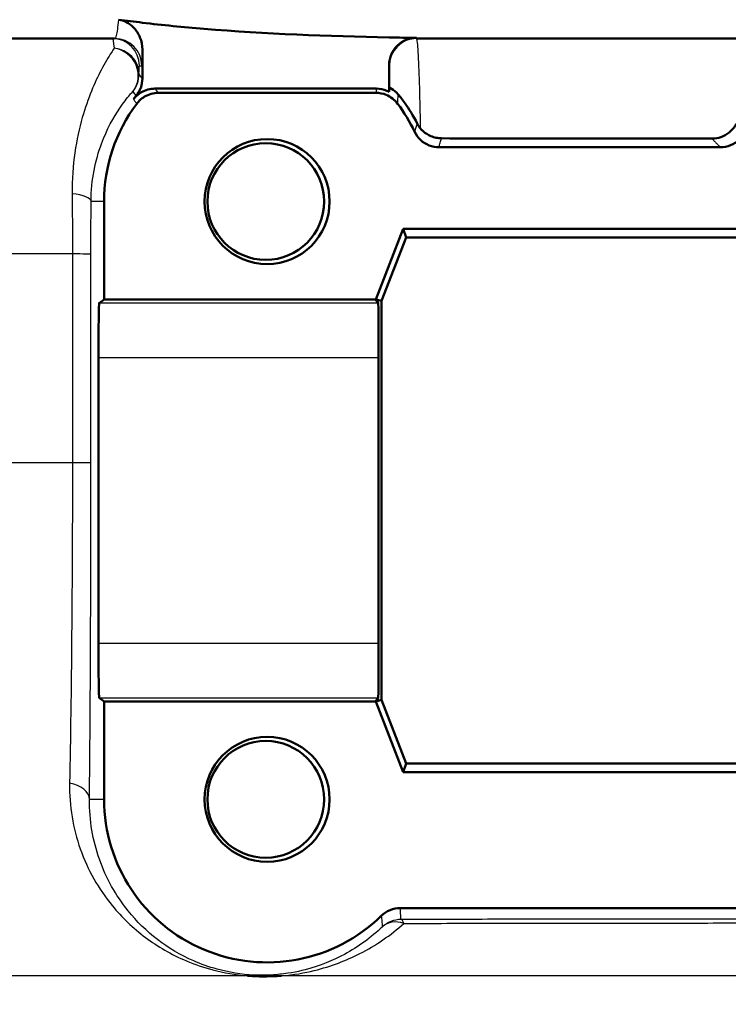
# Model space of a CAD drawing. Header units: millimetres. Extents: x 100 to 2000, y 93 to 2870.
# Tile 21 of 37: x 635 to 648, y 1518 to 1536. Entities that reach past the tile are written whole.
import ezdxf

# ---------------------------------------------------------------- set-up
doc = ezdxf.new("R2010")
doc.units = ezdxf.units.MM
doc.header["$LTSCALE"] = 10
doc.layers.add('Visible Edges(ISO)', color=7, linetype='Continuous', lineweight=50)
doc.layers.add('Visible Tangent Edges(ISO)', color=7, linetype='Continuous', lineweight=25)

msp = doc.modelspace()

# ---------------------------------------------------------------- linework, layer by layer
at = {"layer": 'Visible Edges(ISO)'}
for p, q in [((637.069, 1535.495), (595.325, 1535.495)), ((709.125, 1535.495), (642.619, 1535.495)), ((637.579, 1534.757), (637.579, 1535.29)), ((642.119, 1534.514), (642.119, 1535.005)), ((641.886, 1534.572), (637.811, 1534.572)), ((641.875, 1534.495), (637.875, 1534.495)), ((648.213, 1533.495), (643.037, 1533.495)), ((636.875, 1532.495), (636.875, 1530.695)), ((641.875, 1530.695), (642.375, 1531.995)), ((642.375, 1531.995), (648.875, 1531.995)), ((642.375, 1531.995), (642.43, 1531.834)), ((642.43, 1531.834), (641.981, 1530.665)), ((648.708, 1531.834), (642.43, 1531.834)), ((636.784, 1530.627), (636.875, 1530.695)), ((636.875, 1530.695), (641.875, 1530.695)), ((641.875, 1530.695), (641.981, 1530.665)), ((641.919, 1530.627), (641.875, 1530.695)), ((641.981, 1530.665), (641.981, 1523.325)), ((636.772, 1524.363), (636.772, 1529.628)), ((641.925, 1524.363), (641.925, 1529.628)), ((636.875, 1523.295), (636.784, 1523.363)), ((641.875, 1523.295), (641.919, 1523.363)), ((636.875, 1523.295), (636.875, 1521.495)), ((641.875, 1523.295), (636.875, 1523.295)), ((641.875, 1523.295), (641.981, 1523.325)), ((642.375, 1521.995), (641.875, 1523.295)), ((641.981, 1523.325), (642.43, 1522.157)), ((642.375, 1521.995), (642.43, 1522.157)), ((642.43, 1522.157), (648.708, 1522.157)), ((648.875, 1521.995), (642.375, 1521.995)), ((642.325, 1519.495), (648.926, 1519.495))]:
    msp.add_line(p, q, dxfattribs=at)
for centre, major_axis, ratio, start_param, end_param in [((639.849, 1532.495), (-1.946, -2.383), 0.999999, 4.712389, 4.738822), ((639.875, 1532.495), (-1.8, -2.4), 0.999999, 4.712389, 5.355894), ((639.875, 1532.495), (-1.286, 2.711), 0.999997, 4.712389, 4.912986), ((636.784, 1529.628), (0, -1), 0.011752, 3.150319, 4.712389), ((641.919, 1529.628), (0, 1), 0.005702, 4.712389, 6.274459), ((636.784, 1524.363), (0, -1), 0.011752, 4.712389, 6.274459), ((641.919, 1524.363), (0, 1), 0.005702, 3.150319, 4.712389), ((639.875, 1521.495), (0, -3), 0.999995, 4.712389, 7.058381)]:
    msp.add_ellipse(centre, major_axis=major_axis, ratio=ratio, start_param=start_param, end_param=end_param, dxfattribs=at)
for centre, major_axis in [((639.875, 1532.495), (0, 1.15)), ((639.849, 1532.495), (0, -1.074)), ((639.875, 1521.495), (0, 1.15)), ((639.849, 1521.495), (0, -1.074))]:
    msp.add_ellipse(centre, major_axis=major_axis, ratio=0.999995, dxfattribs=at)
for points in [[(637.138, 1535.841), (637.285, 1535.821), (637.431, 1535.803), (637.579, 1535.786)], [(642.119, 1535.515), (642.288, 1535.511), (642.457, 1535.509), (642.625, 1535.506)], [(637.543, 1534.572), (637.524, 1534.524), (637.498, 1534.48), (637.466, 1534.441)], [(642.119, 1534.514), (642.121, 1534.539), (642.123, 1534.564), (642.125, 1534.588)], [(642.636, 1533.93), (642.653, 1533.898), (642.674, 1533.866), (642.699, 1533.836)], [(643.082, 1533.658), (644.748, 1533.656), (646.424, 1533.654), (648.06, 1533.653)]]:
    msp.add_open_spline(points, degree=3, dxfattribs=at)
for points, knots in [([(637.579, 1535.29), (637.579, 1535.368), (637.564, 1535.445), (637.506, 1535.585), (637.465, 1535.649), (637.375, 1535.739), (637.333, 1535.771), (637.239, 1535.818), (637.19, 1535.834), (637.138, 1535.841)], [0, 0, 0, 0, 0.0231871, 0.0231871, 0.04554032, 0.04554032, 0.06149268, 0.06149268, 0.07706998, 0.07706998, 0.07706998, 0.07706998]), ([(637.579, 1535.786), (637.953, 1535.741), (638.331, 1535.705), (639.846, 1535.58), (640.997, 1535.536), (642.119, 1535.515)], [6.4511047, 6.4511047, 6.4511047, 6.4511047, 6.5576453, 6.5576453, 6.8757407, 6.8757407, 6.8757407, 6.8757407]), ([(642.625, 1535.506), (642.56, 1535.507), (642.496, 1535.495), (642.375, 1535.448), (642.32, 1535.412), (642.226, 1535.322), (642.188, 1535.268), (642.148, 1535.177), (642.137, 1535.143), (642.122, 1535.075), (642.119, 1535.04), (642.119, 1535.005)], [0, 0, 0, 0, 0.01946797, 0.01946797, 0.0389622, 0.0389622, 0.0585255, 0.0585255, 0.06903009, 0.06903009, 0.07953121, 0.07953121, 0.07953121, 0.07953121]), ([(637.543, 1534.572), (637.545, 1534.578), (637.547, 1534.583), (637.569, 1534.643), (637.579, 1534.7), (637.579, 1534.757)], [0.0152387, 0.0152387, 0.0152387, 0.0152387, 0.01716308, 0.01716308, 0.03432649, 0.03432649, 0.03432649, 0.03432649]), ([(637.415, 1534.377), (637.455, 1534.429), (637.505, 1534.472), (637.599, 1534.527), (637.639, 1534.543), (637.724, 1534.566), (637.767, 1534.572), (637.811, 1534.572)], [0, 0, 0, 0, 0.01953171, 0.01953171, 0.03262394, 0.03262394, 0.04571623, 0.04571623, 0.04571623, 0.04571623]), ([(641.886, 1534.572), (641.952, 1534.572), (642.016, 1534.559), (642.091, 1534.528), (642.105, 1534.522), (642.119, 1534.514)], [0, 0, 0, 0, 0.01953173, 0.01953173, 0.02420662, 0.02420662, 0.02420662, 0.02420662]), ([(642.125, 1534.588), (642.125, 1534.59), (642.139, 1534.585), (642.198, 1534.55), (642.245, 1534.516), (642.288, 1534.463)], [-0.08039205, -0.08039205, -0.08039205, -0.08039205, -0.04361171, -0.04361171, 0, 0, 0, 0]), ([(637.475, 1534.295), (637.514, 1534.347), (637.563, 1534.391), (637.657, 1534.448), (637.699, 1534.465), (637.785, 1534.489), (637.83, 1534.495), (637.875, 1534.495)], [0, 0, 0, 0, 0.01953171, 0.01953171, 0.03299813, 0.03299813, 0.04646462, 0.04646462, 0.04646462, 0.04646462]), ([(641.875, 1534.495), (641.94, 1534.495), (642.005, 1534.482), (642.106, 1534.441), (642.145, 1534.418), (642.216, 1534.363), (642.248, 1534.331), (642.275, 1534.295)], [0, 0, 0, 0, 0.01953174, 0.01953174, 0.03299813, 0.03299813, 0.04646462, 0.04646462, 0.04646462, 0.04646462]), ([(642.636, 1533.93), (642.562, 1534.074), (642.485, 1534.197), (642.367, 1534.363), (642.325, 1534.418), (642.288, 1534.463)], [0.01731323, 0.01731323, 0.01731323, 0.01731323, 0.07685476, 0.07685476, 0.11413301, 0.11413301, 0.11413301, 0.11413301]), ([(642.699, 1533.836), (642.714, 1533.819), (642.729, 1533.803), (642.787, 1533.751), (642.834, 1533.721), (642.917, 1533.685), (642.949, 1533.675), (643.015, 1533.662), (643.049, 1533.658), (643.082, 1533.658)], [0.01292024, 0.01292024, 0.01292024, 0.01292024, 0.02025383, 0.02025383, 0.0374457, 0.0374457, 0.04762922, 0.04762922, 0.05786327, 0.05786327, 0.05786327, 0.05786327]), ([(648.06, 1533.653), (648.116, 1533.653), (648.172, 1533.662), (648.281, 1533.699), (648.332, 1533.729), (648.431, 1533.808), (648.476, 1533.862), (648.508, 1533.924)], [0, 0, 0, 0, 0.01697544, 0.01697544, 0.03581325, 0.03581325, 0.05894822, 0.05894822, 0.05894822, 0.05894822]), ([(642.586, 1533.781), (642.613, 1533.722), (642.653, 1533.669), (642.746, 1533.584), (642.799, 1533.551), (642.914, 1533.507), (642.976, 1533.495), (643.037, 1533.495)], [0, 0, 0, 0, 0.01953199, 0.01953199, 0.03804506, 0.03804506, 0.05655825, 0.05655825, 0.05655825, 0.05655825]), ([(648.213, 1533.495), (648.278, 1533.495), (648.342, 1533.508), (648.46, 1533.556), (648.512, 1533.59), (648.601, 1533.675), (648.638, 1533.725), (648.664, 1533.781)], [0, 0, 0, 0, 0.01953197, 0.01953197, 0.03804508, 0.03804508, 0.05655825, 0.05655825, 0.05655825, 0.05655825]), ([(642.325, 1519.495), (642.26, 1519.495), (642.196, 1519.483), (642.076, 1519.434), (642.021, 1519.398), (641.975, 1519.352)], [0, 0, 0, 0, 0.01943963, 0.01943963, 0.03887925, 0.03887925, 0.03887925, 0.03887925]), ([(640.14, 1518.248), (640.134, 1518.248), (640.129, 1518.247), (640.042, 1518.242), (639.958, 1518.238), (639.86, 1518.237), (639.849, 1518.237), (639.832, 1518.237), (639.826, 1518.237), (639.816, 1518.237), (639.812, 1518.237), (639.804, 1518.237), (639.799, 1518.237), (639.791, 1518.237), (639.786, 1518.237), (639.768, 1518.238), (639.754, 1518.238), (639.722, 1518.238), (639.703, 1518.239), (639.633, 1518.241), (639.58, 1518.244), (639.522, 1518.247), (639.518, 1518.248), (639.513, 1518.248)], [-0.0018221, -0.0018221, -0.0018221, -0.0018221, 0, 0, 0.02736164, 0.02736164, 0.03090209, 0.03090209, 0.0326875, 0.0326875, 0.03401797, 0.03401797, 0.03529555, 0.03529555, 0.03675783, 0.03675783, 0.04100984, 0.04100984, 0.046636, 0.046636, 0.06265161, 0.06265161, 0.06401652, 0.06401652, 0.06401652, 0.06401652])]:
    msp.add_open_spline(points, degree=3, knots=knots, dxfattribs=at)
at = {"layer": 'Visible Tangent Edges(ISO)'}
for p, q in [((637.524, 1534.995), (637.569, 1534.995)), ((642.119, 1534.995), (642.124, 1534.995)), ((636.875, 1532.495), (636.635, 1532.495)), ((636.292, 1531.53), (607.541, 1531.53)), ((636.292, 1531.53), (636.292, 1527.689)), ((636.632, 1527.684), (636.633, 1531.526)), ((641.919, 1530.627), (636.784, 1530.627)), ((636.772, 1529.628), (641.925, 1529.628)), ((636.292, 1527.689), (608.37, 1527.689)), ((641.925, 1524.363), (636.772, 1524.363)), ((636.784, 1523.363), (641.919, 1523.363)), ((636.875, 1521.495), (636.606, 1521.495)), ((639.513, 1518.248), (617.899, 1518.248)), ((691.871, 1518.248), (640.14, 1518.248))]:
    msp.add_line(p, q, dxfattribs=at)
for centre in [(642.619, 1534.995), (642.624, 1534.995)]:
    msp.add_arc(centre, 0.5, 90, 180, dxfattribs=at)
for centre, major_axis, ratio, start_param, end_param in [((637.024, 1534.995), (0, 0.5), 0.999977, 4.712389, 6.283185), ((637.069, 1534.995), (0, 0.5), 0.999977, 4.712389, 6.283185), ((637.017, 1534.839), (0.5, -0.012), 0.958932, 0.024146, 1.508463), ((637.017, 1534.839), (0.374, -0.332), 0.938633, 0.032034, 2.178909), ((637.017, 1534.839), (0.321, 0.384), 0.999942, 4.712389, 5.408572), ((636.135, 1532.495), (0.5, -0.002), 0.301057, 0.012323, 1.262278), ((636.133, 1531.526), (0.5, 0), 0.009244, 0.011752, 1.24617), ((636.132, 1527.684), (0.5, 0), 0.009245, 0.011752, 1.245925), ((636.106, 1521.495), (0.5, -0.005), 0.622451, 0.015015, 1.305405), ((642.336, 1518.784), (0.365, 0.341), 0.999994, 0.819124, 1.570796), ((642.336, 1518.784), (-0.345, 0.362), 0.798663, 5.288613, 6.272116), ((642.336, 1518.784), (-0.001, 0.5), 0.215291, 5.740165, 6.274249)]:
    msp.add_ellipse(centre, major_axis=major_axis, ratio=ratio, start_param=start_param, end_param=end_param, dxfattribs=at)
for points, knots in [([(637.138, 1535.841), (637.126, 1535.705), (637.112, 1535.608), (637.089, 1535.514), (637.079, 1535.495), (637.069, 1535.495)], [0.4043244, 0.4043244, 0.4043244, 0.4043244, 0.506013, 0.506013, 0.5741522, 0.5741522, 0.5741522, 0.5741522]), ([(642.699, 1533.836), (642.696, 1534.005), (642.693, 1534.164), (642.683, 1534.571), (642.676, 1534.798), (642.66, 1535.187), (642.651, 1535.334), (642.635, 1535.469), (642.63, 1535.495), (642.624, 1535.495)], [0.0467341, 0.0467341, 0.0467341, 0.0467341, 0.1014241, 0.1014241, 0.1983764, 0.1983764, 0.3099213, 0.3099213, 0.3796369, 0.3796369, 0.3796369, 0.3796369]), ([(637.059, 1535.317), (637.043, 1535.292), (637.026, 1535.266), (636.953, 1535.15), (636.888, 1535.042), (636.702, 1534.686), (636.576, 1534.398), (636.363, 1533.651), (636.282, 1533.172), (636.287, 1532.638)], [0.7094868, 0.7094868, 0.7094868, 0.7094868, 0.73403, 0.73403, 0.8095645, 0.8095645, 0.9451584, 0.9451584, 1.0922287, 1.0922287, 1.0922287, 1.0922287]), ([(637.569, 1534.995), (637.571, 1534.995), (637.572, 1535.017), (637.575, 1535.111), (637.577, 1535.188), (637.579, 1535.29)], [-0.5741522, -0.5741522, -0.5741522, -0.5741522, -0.506013, -0.506013, -0.429926, -0.429926, -0.429926, -0.429926]), ([(642.124, 1534.995), (642.124, 1534.995), (642.124, 1534.973), (642.125, 1534.869), (642.125, 1534.773), (642.125, 1534.643)], [-0.3796369, -0.3796369, -0.3796369, -0.3796369, -0.3099213, -0.3099213, -0.2198703, -0.2198703, -0.2198703, -0.2198703]), ([(637.579, 1534.757), (637.575, 1534.762), (637.571, 1534.768), (637.567, 1534.773), (637.56, 1534.783), (637.552, 1534.793), (637.535, 1534.815), (637.526, 1534.827), (637.517, 1534.839)], [0.9252362, 0.9252362, 0.9252362, 0.9252362, 1.0917416, 1.0917416, 1.0917416, 1.4287561, 1.4287561, 1.8241899, 1.8241899, 1.8241899, 1.8241899]), ([(637.875, 1534.495), (637.87, 1534.501), (637.865, 1534.507), (637.854, 1534.52), (637.848, 1534.527), (637.842, 1534.534), (637.832, 1534.547), (637.821, 1534.559), (637.811, 1534.572)], [-2.0967802, -2.0967802, -2.0967802, -2.0967802, -1.8983053, -1.8983053, -1.6498181, -1.6498181, -1.6498181, -1.2217387, -1.2217387, -1.2217387, -1.2217387]), ([(641.886, 1534.572), (641.885, 1534.559), (641.883, 1534.546), (641.879, 1534.521), (641.877, 1534.508), (641.875, 1534.495)], [-0.9250539, -0.9250539, -0.9250539, -0.9250539, -0.48688, -0.48688, -0.0500124, -0.0500124, -0.0500124, -0.0500124]), ([(636.635, 1532.495), (636.636, 1532.899), (636.718, 1533.261), (636.926, 1533.825), (637.048, 1534.043), (637.23, 1534.311), (637.293, 1534.393), (637.367, 1534.48), (637.384, 1534.5), (637.401, 1534.518)], [-1.0922287, -1.0922287, -1.0922287, -1.0922287, -0.9451584, -0.9451584, -0.8095645, -0.8095645, -0.73403, -0.73403, -0.7094868, -0.7094868, -0.7094868, -0.7094868]), ([(637.401, 1534.518), (637.41, 1534.507), (637.42, 1534.496), (637.437, 1534.475), (637.446, 1534.465), (637.454, 1534.455), (637.458, 1534.451), (637.462, 1534.446), (637.466, 1534.441)], [-1.8241899, -1.8241899, -1.8241899, -1.8241899, -1.4287561, -1.4287561, -1.0917416, -1.0917416, -1.0917416, -0.924991, -0.924991, -0.924991, -0.924991]), ([(642.275, 1534.295), (642.276, 1534.309), (642.277, 1534.323), (642.28, 1534.352), (642.281, 1534.368), (642.282, 1534.383), (642.284, 1534.399), (642.285, 1534.414), (642.287, 1534.44), (642.288, 1534.452), (642.288, 1534.463)], [0.050012, 0.050012, 0.050012, 0.050012, 0.48688, 0.48688, 0.986794, 0.986794, 0.986794, 1.474337, 1.474337, 1.83615, 1.83615, 1.83615, 1.83615]), ([(637.415, 1534.377), (637.425, 1534.364), (637.435, 1534.351), (637.444, 1534.337), (637.45, 1534.329), (637.456, 1534.322), (637.466, 1534.308), (637.471, 1534.301), (637.475, 1534.295)], [1.2217387, 1.2217387, 1.2217387, 1.2217387, 1.6498181, 1.6498181, 1.6498181, 1.8983053, 1.8983053, 2.0967802, 2.0967802, 2.0967802, 2.0967802]), ([(642.636, 1533.93), (642.633, 1533.919), (642.629, 1533.907), (642.621, 1533.883), (642.616, 1533.869), (642.612, 1533.856), (642.607, 1533.843), (642.603, 1533.83), (642.594, 1533.805), (642.59, 1533.793), (642.586, 1533.781)], [0.068064, 0.068064, 0.068064, 0.068064, 0.493511, 0.493511, 0.987022, 0.987022, 0.987022, 1.480533, 1.480533, 1.924032, 1.924032, 1.924032, 1.924032]), ([(643.037, 1533.495), (643.041, 1533.508), (643.045, 1533.521), (643.052, 1533.548), (643.056, 1533.563), (643.06, 1533.577), (643.064, 1533.591), (643.068, 1533.606), (643.075, 1533.633), (643.079, 1533.645), (643.082, 1533.658)], [-1.924032, -1.924032, -1.924032, -1.924032, -1.480533, -1.480533, -0.987022, -0.987022, -0.987022, -0.493511, -0.493511, -0.056323, -0.056323, -0.056323, -0.056323]), ([(648.06, 1533.653), (648.071, 1533.642), (648.081, 1533.631), (648.106, 1533.605), (648.119, 1533.591), (648.133, 1533.577), (648.147, 1533.562), (648.161, 1533.548), (648.188, 1533.521), (648.2, 1533.508), (648.213, 1533.495)], [-1.855414, -1.855414, -1.855414, -1.855414, -1.476144, -1.476144, -0.984096, -0.984096, -0.984096, -0.492048, -0.492048, -0.050014, -0.050014, -0.050014, -0.050014]), ([(636.287, 1532.638), (636.289, 1532.46), (636.29, 1532.276), (636.292, 1531.905), (636.292, 1531.717), (636.292, 1531.53)], [0, 0, 0, 0, 0.0490837, 0.0490837, 0.09816739, 0.09816739, 0.09816739, 0.09816739]), ([(636.633, 1531.526), (636.633, 1531.689), (636.633, 1531.854), (636.634, 1532.179), (636.634, 1532.339), (636.635, 1532.495)], [-0.09816739, -0.09816739, -0.09816739, -0.09816739, -0.0490837, -0.0490837, 0, 0, 0, 0]), ([(636.292, 1527.689), (636.292, 1526.613), (636.287, 1525.524), (636.269, 1523.537), (636.257, 1522.609), (636.24, 1521.794)], [0, 0, 0, 0, 0.3388213, 0.3388213, 0.6665445, 0.6665445, 0.6665445, 0.6665445]), ([(636.606, 1521.495), (636.614, 1522.35), (636.621, 1523.326), (636.63, 1525.412), (636.632, 1526.555), (636.632, 1527.684)], [-0.6665445, -0.6665445, -0.6665445, -0.6665445, -0.3388213, -0.3388213, 0, 0, 0, 0]), ([(636.24, 1521.794), (636.232, 1521.371), (636.303, 1520.959), (636.572, 1520.197), (636.771, 1519.848), (637.204, 1519.322), (637.408, 1519.126), (637.86, 1518.788), (638.105, 1518.643), (638.54, 1518.46), (638.701, 1518.404), (639.072, 1518.306), (639.292, 1518.266), (639.513, 1518.248)], [0, 0, 0, 0, 0.1702552, 0.1702552, 0.3435829, 0.3435829, 0.4649713, 0.4649713, 0.581935, 0.581935, 0.6432396, 0.6432396, 0.7107573, 0.7107573, 0.7107573, 0.7107573]), ([(641.995, 1519.149), (641.785, 1518.95), (641.554, 1518.781), (641.083, 1518.527), (640.85, 1518.43), (640.417, 1518.318), (640.239, 1518.285), (639.912, 1518.258), (639.776, 1518.255), (639.401, 1518.272), (639.161, 1518.313), (638.8, 1518.412), (638.658, 1518.463), (638.275, 1518.63), (638.057, 1518.762), (637.656, 1519.07), (637.475, 1519.248), (637.09, 1519.726), (636.911, 1520.044), (636.668, 1520.736), (636.602, 1521.111), (636.606, 1521.495)], [-1.158794, -1.158794, -1.158794, -1.158794, -0.993235, -0.993235, -0.854889, -0.854889, -0.774453, -0.774453, -0.724928, -0.724928, -0.64324, -0.64324, -0.581935, -0.581935, -0.464971, -0.464971, -0.343583, -0.343583, -0.170255, -0.170255, 0, 0, 0, 0]), ([(641.975, 1519.352), (641.976, 1519.337), (641.978, 1519.321), (641.981, 1519.288), (641.983, 1519.27), (641.985, 1519.253), (641.987, 1519.236), (641.988, 1519.219), (641.991, 1519.184), (641.993, 1519.167), (641.995, 1519.149)], [0.050002, 0.050002, 0.050002, 0.050002, 0.616906, 0.616906, 1.233813, 1.233813, 1.233813, 1.850719, 1.850719, 2.467625, 2.467625, 2.467625, 2.467625]), ([(642.336, 1519.284), (642.335, 1519.302), (642.334, 1519.32), (642.332, 1519.356), (642.332, 1519.374), (642.331, 1519.392), (642.33, 1519.41), (642.329, 1519.428), (642.327, 1519.462), (642.326, 1519.479), (642.325, 1519.495)], [-2.467625, -2.467625, -2.467625, -2.467625, -1.850719, -1.850719, -1.233813, -1.233813, -1.233813, -0.616906, -0.616906, -0.050002, -0.050002, -0.050002, -0.050002]), ([(640.14, 1518.248), (640.364, 1518.266), (640.562, 1518.302), (641.058, 1518.423), (641.329, 1518.529), (641.877, 1518.808), (642.147, 1518.993), (642.391, 1519.212)], [0.7771053, 0.7771053, 0.7771053, 0.7771053, 0.8548895, 0.8548895, 0.9932353, 0.9932353, 1.1587939, 1.1587939, 1.1587939, 1.1587939]), ([(648.774, 1519.292), (648.233, 1519.292), (647.693, 1519.292), (646.613, 1519.291), (646.075, 1519.29), (645.537, 1519.289), (645, 1519.289), (644.464, 1519.288), (643.397, 1519.286), (642.865, 1519.285), (642.336, 1519.284)], [-0.6501218, -0.6501218, -0.6501218, -0.6501218, -0.4875914, -0.4875914, -0.3250609, -0.3250609, -0.3250609, -0.1625305, -0.1625305, 0, 0, 0, 0]), ([(642.391, 1519.212), (642.917, 1519.213), (643.445, 1519.214), (644.506, 1519.216), (645.039, 1519.217), (645.573, 1519.217), (646.107, 1519.218), (646.642, 1519.219), (647.715, 1519.219), (648.252, 1519.22), (648.79, 1519.22)], [0, 0, 0, 0, 0.1625305, 0.1625305, 0.3250609, 0.3250609, 0.3250609, 0.4875914, 0.4875914, 0.6501218, 0.6501218, 0.6501218, 0.6501218]), ([(636.824, 1514.21), (634.616, 1514.564), (632.41, 1514.982), (628.001, 1515.888), (625.799, 1516.377), (623.602, 1516.886), (621.697, 1517.327), (619.796, 1517.783), (617.899, 1518.248)], [-2.737166, -2.737166, -2.737166, -2.737166, -2.052875, -2.052875, -1.368583, -1.368583, -1.368583, -0.775478, -0.775478, -0.775478, -0.775478])]:
    msp.add_open_spline(points, degree=3, knots=knots, dxfattribs=at)
for points in [[(637.024, 1535.495), (637.036, 1535.495), (637.048, 1535.435), (637.059, 1535.317)], [(642.619, 1535.495), (642.621, 1535.495), (642.623, 1535.499), (642.625, 1535.506)], [(637.517, 1534.839), (637.519, 1534.943), (637.522, 1534.995), (637.524, 1534.995)], [(642.119, 1535.005), (642.119, 1534.998), (642.119, 1534.995), (642.119, 1534.995)], [(642.125, 1534.643), (642.125, 1534.625), (642.125, 1534.607), (642.125, 1534.588)]]:
    msp.add_open_spline(points, degree=3, dxfattribs=at)

doc.saveas('drawing.dxf')
